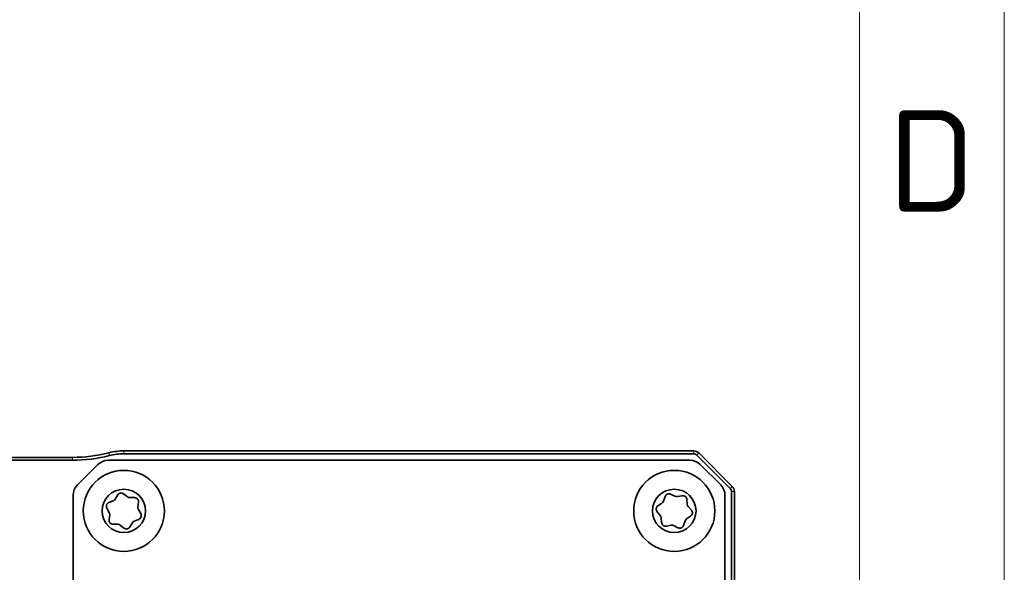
# Model space of a CAD drawing. Header units: millimetres. Extents: x 10 to 1178, y 10 to 830.
# Tile 30 of 44: x 1110 to 1178, y 442 to 480. Entities that reach past the tile are written whole.
import ezdxf

# ---------------------------------------------------------------- set-up
doc = ezdxf.new("R2010")
doc.units = ezdxf.units.MM
doc.header["$LTSCALE"] = 2
for name, color, linetype, lineweight in [('Rahmen (ISO)', 7, 'Continuous', 70), ('Sichtbar (ISO)', 7, 'Continuous', 35), ('Sichtbar schmal (ISO)', 7, 'Continuous', 18)]:
    doc.layers.add(name, color=color, linetype=linetype, lineweight=lineweight)
doc.styles.add('Notiztext (ISO)', font='isocpeur.ttf')

# ---------------------------------------------------------------- blocks, each defined once
blk = doc.blocks.new('Ränder Basler-A2')
at = {"layer": 'Rahmen (ISO)', "color": 7, "lineweight": 18}
blk.add_line((589, 5), (589, 415), dxfattribs=at)
at = {"layer": 'Rahmen (ISO)', "lineweight": 18}
blk.add_line((584, 410), (584, 10), dxfattribs=at)
at = {"layer": 'Rahmen (ISO)', "insert": (586.5, 235), "char_height": 3.5, "attachment_point": 5, "style": 'Notiztext (ISO)'}
blk.add_mtext('\\fISOCPEUR|b0|i0;D', dxfattribs=at)

msp = doc.modelspace()

# ---------------------------------------------------------------- linework, layer by layer
at = {"layer": 'Sichtbar (ISO)'}
for p, q in [((1156.56013685, 449.97124721), (1117.21724363, 449.97124721)), ((1113.67711652, 449.52124721), (1058.35985865, 449.52124721)), ((1058.35985865, 449.32124721), (1113.67711652, 449.32124721)), ((1156.30353007, 449.32124721), (1116.1319572, 449.32124721)), ((1117.21724363, 449.77124721), (1156.56013685, 449.77124721)), ((1156.77226889, 449.68337925), (1159.07937567, 447.37627247)), ((1159.22079702, 447.51769382), (1156.91369024, 449.8248006)), ((1114.01063685, 447.61414043), (1115.42485042, 449.02835399)), ((1157.01063685, 449.02835399), (1158.42485042, 447.61414043)), ((1113.71774363, 446.90703365), (1113.71774363, 406.73546078)), ((1116.6262869, 446.64383429), (1116.79562932, 446.92658335)), ((1117.20689805, 447.00439169), (1117.46782682, 446.80304606)), ((1117.63439658, 446.74475731), (1117.96393565, 446.739477)), ((1154.47113562, 446.5061173), (1154.57933553, 446.81743172)), ((1154.96613384, 446.97737912), (1155.26260405, 446.83340239)), ((1155.43755452, 446.81026376), (1155.76126067, 446.8722171)), ((1156.09317834, 446.61721364), (1156.11672594, 446.28847454)), ((1158.71774363, 406.73546078), (1158.71774363, 446.90703365)), ((1159.16724363, 447.16414043), (1159.16724363, 406.47835399)), ((1159.36724363, 406.47835399), (1159.36724363, 447.16414043)), ((1116.20963396, 445.7203242), (1116.0494373, 446.00835356)), ((1116.18768767, 446.4034269), (1116.49252249, 446.52872502)), ((1118.23695401, 446.422212), (1118.19304796, 446.09556825)), ((1118.22585331, 445.92217023), (1118.38604997, 445.63414086)), ((1154.09069913, 446.18141269), (1154.36362174, 446.36617506)), ((1156.18416254, 446.12539368), (1156.39966877, 445.8760326)), ((1116.19853326, 445.22028242), (1116.2424393, 445.54692618)), ((1118.2477996, 445.23906753), (1117.94296478, 445.1137694)), ((1154.25132473, 445.51710075), (1154.03581849, 445.76646183)), ((1154.34230893, 445.02528078), (1154.31876133, 445.35401988)), ((1156.34478813, 445.46108174), (1156.07186552, 445.27631936)), ((1116.80109069, 444.89773712), (1116.47155161, 444.90301743)), ((1117.22858922, 444.63810274), (1116.96766045, 444.83944837)), ((1117.80920036, 444.99866013), (1117.63985795, 444.71591107)), ((1154.99793275, 444.83223066), (1154.6742266, 444.77027733)), ((1155.46935343, 444.66511531), (1155.17288322, 444.80909203)), ((1155.96435165, 445.13637712), (1155.85615174, 444.82506271))]:
    msp.add_line(p, q, dxfattribs=at)
for centre, radius in [((1117.21774363, 445.82124721), 2.8), ((1155.21774363, 445.82124721), 2.8), ((1117.21774363, 445.82124721), 1.5), ((1155.21774363, 445.82124721), 1.5)]:
    msp.add_circle(centre, radius, dxfattribs=at)
for centre, radius, start, end in [((1117.21724363, 445.82124721), 4.15, 90, 104.4884989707), ((1156.56013685, 449.47124721), 0.5, 45, 90), ((1113.67711652, 459.52124721), 10, 270, 284.4884989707), ((1113.67711652, 459.52124721), 10.2, 270, 284.4884989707), ((1116.1319572, 448.32124721), 1, 90, 135), ((1117.21724363, 445.82124721), 3.95, 90, 104.4884989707), ((1156.30353007, 448.32124721), 1, 45, 90), ((1156.56013685, 449.47124721), 0.3, 45, 90), ((1114.71774363, 446.90703365), 1, 135, 180), ((1157.71774363, 446.90703365), 1, 0, 45), ((1158.86724363, 447.16414043), 0.3, 0, 45), ((1158.86724363, 447.16414043), 0.5, 0, 45), ((1116.38607389, 446.78770127), 0.28, 292.3444339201, 329.0820107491), ((1117.03584234, 446.78271637), 0.28, 52.3444339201, 149.0820107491), ((1117.63888253, 447.02472137), 0.28, 232.3444339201, 269.0820107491), ((1117.9594497, 446.45951294), 0.28, 352.3444339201, 89.0820107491), ((1154.8438166, 446.72550912), 0.28, 64.0971031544, 160.8346799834), ((1155.38492129, 447.08527239), 0.28, 244.0971031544, 280.8346799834), ((1155.8138939, 446.59720848), 0.28, 4.0971031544, 100.8346799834), ((1116.29413627, 446.14445065), 0.28, 112.3444339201, 209.0820107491), ((1118.47055227, 446.05826731), 0.28, 172.3444339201, 209.0820107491), ((1154.24766633, 445.94954786), 0.28, 124.0971031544, 220.8346799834), ((1154.20665455, 446.59803989), 0.28, 304.0971031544, 340.8346799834), ((1156.39601037, 446.30847971), 0.28, 184.0971031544, 220.8346799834), ((1116.47603756, 445.18298149), 0.28, 172.3444339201, 269.0820107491), ((1115.964935, 445.58422711), 0.28, 352.3444339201, 29.0820107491), ((1118.141351, 445.49804378), 0.28, 292.3444339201, 29.0820107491), ((1154.0394769, 445.33401472), 0.28, 4.0971031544, 40.8346799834), ((1156.22883272, 445.04445453), 0.28, 124.0971031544, 160.8346799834), ((1156.18782094, 445.69294657), 0.28, 304.0971031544, 40.8346799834), ((1116.79660474, 444.61777306), 0.28, 52.3444339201, 89.0820107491), ((1117.39964493, 444.85977805), 0.28, 232.3444339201, 329.0820107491), ((1118.04941338, 444.85479316), 0.28, 112.3444339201, 149.0820107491), ((1154.62159336, 445.04528595), 0.28, 184.0971031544, 280.8346799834), ((1155.05056598, 444.55722204), 0.28, 64.0971031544, 100.8346799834), ((1155.59167067, 444.9169853), 0.28, 244.0971031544, 340.8346799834)]:
    msp.add_arc(centre, radius, start, end, dxfattribs=at)
at = {"layer": 'Sichtbar schmal (ISO)'}
for p, q in [((1117.21724363, 449.77124721), (1117.21724363, 449.97124721)), ((1156.56013685, 449.97124721), (1156.56013685, 449.77124721)), ((1113.67711652, 449.52124721), (1113.67711652, 449.32124721)), ((1116.17897314, 449.83926841), (1116.22901027, 449.64562884)), ((1156.91369024, 449.8248006), (1156.77226889, 449.68337925)), ((1159.22079702, 447.51769382), (1159.07937567, 447.37627247)), ((1159.36724363, 447.16414043), (1159.16724363, 447.16414043))]:
    msp.add_line(p, q, dxfattribs=at)

# ---------------------------------------------------------------- block references
at = {"xscale": 2, "yscale": 2, "zscale": 2}
msp.add_blockref('Ränder Basler-A2', (0, 0), dxfattribs=at)

doc.saveas('drawing.dxf')
